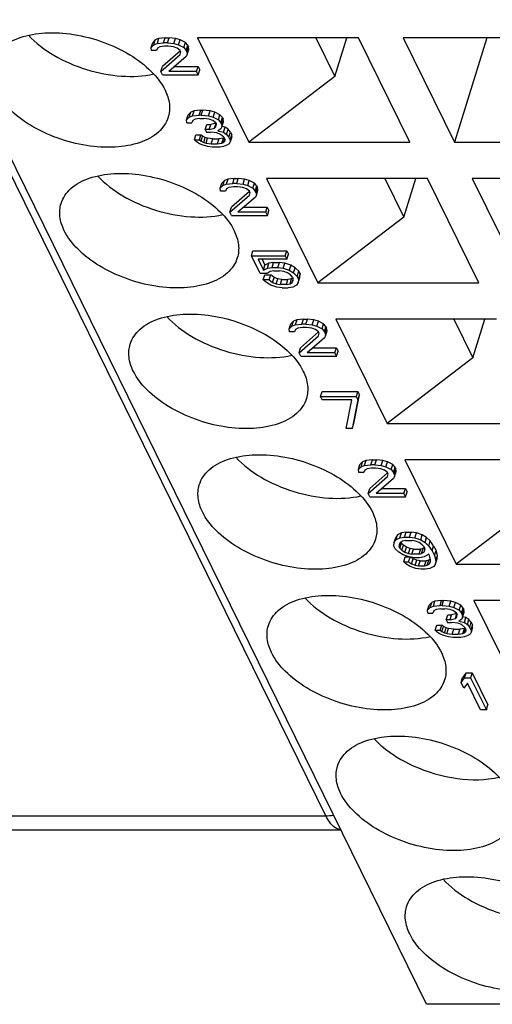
# Model space of a CAD drawing. Header units: millimetres. Extents: x 0 to 594, y 0 to 420.
# Tile 67 of 236: x 303 to 308, y 30 to 40. Entities that reach past the tile are written whole.
import ezdxf

# ---------------------------------------------------------------- set-up
doc = ezdxf.new("R2010")
doc.units = ezdxf.units.MM
doc.header["$LTSCALE"] = 32.67
doc.layers.get('0').update_dxf_attribs({"linetype": 'CONTINUOUS'})

msp = doc.modelspace()

# ---------------------------------------------------------------- linework, layer by layer
at = {"color": 9, "linetype": 'CONTINUOUS'}
for p, q in [((306.07922, 31.58985), (288.23136, 67.95995)), ((302.02073, 31.58985), (306.07922, 31.58985))]:
    msp.add_line(p, q, dxfattribs=at)
at = {"color": 7, "linetype": 'CONTINUOUS'}
for p, q in [((307.11674, 29.64504), (294.30498, 55.75266)), ((304.35804, 39.60446), (304.32402, 39.59036)), ((304.35804, 39.60446), (304.3419, 39.55224)), ((304.42621, 39.61152), (304.35804, 39.60446)), ((304.41007, 39.5593), (304.42621, 39.61152)), ((304.42621, 39.61152), (304.46715, 39.61152)), ((304.45101, 39.5593), (304.46715, 39.61152)), ((304.53201, 39.60446), (304.46715, 39.61152)), ((304.51588, 39.55224), (304.53201, 39.60446)), ((304.57987, 39.59036), (304.53201, 39.60446)), ((306.41673, 39.61152), (304.75883, 39.61152)), ((304.75883, 39.61152), (305.28757, 38.53406)), ((305.9772, 39.61152), (306.17279, 39.21294)), ((306.17279, 39.21294), (306.29596, 39.61152)), ((306.94547, 38.53406), (306.41673, 39.61152)), ((308.53516, 39.61152), (306.87726, 39.61152)), ((306.87726, 39.61152), (307.406, 38.53406)), ((307.73896, 39.61152), (307.406, 38.53406)), ((304.2808, 39.50992), (304.29693, 39.56214)), ((304.2808, 39.50992), (304.30789, 39.53813)), ((304.28441, 39.48171), (304.2808, 39.50992)), ((304.32402, 39.59036), (304.29693, 39.56214)), ((304.30789, 39.53813), (304.32402, 39.59036)), ((304.30789, 39.53813), (304.3419, 39.55224)), ((304.34566, 39.50287), (304.33558, 39.48171)), ((304.3419, 39.55224), (304.41007, 39.5593)), ((304.36944, 39.51697), (304.34566, 39.50287)), ((304.41715, 39.52403), (304.36944, 39.51697)), ((304.45101, 39.5593), (304.41007, 39.5593)), ((304.45808, 39.52403), (304.41715, 39.52403)), ((304.45101, 39.5593), (304.51588, 39.55224)), ((304.51272, 39.51697), (304.45808, 39.52403)), ((304.55034, 39.50287), (304.51272, 39.51697)), ((304.51588, 39.55224), (304.56374, 39.53813)), ((304.58119, 39.48171), (304.55034, 39.50287)), ((304.56374, 39.53813), (304.57987, 39.59036)), ((304.56374, 39.53813), (304.61852, 39.50992)), ((304.63466, 39.56214), (304.57987, 39.59036)), ((304.61852, 39.50992), (304.63466, 39.56214)), ((304.61852, 39.50992), (304.6426, 39.48171)), ((304.65874, 39.53393), (304.63466, 39.56214)), ((304.6426, 39.48171), (304.65874, 39.53393)), ((304.64952, 39.4676), (304.66566, 39.51982)), ((304.65874, 39.53393), (304.66566, 39.51982)), ((304.66927, 39.4916), (304.66566, 39.51982)), ((304.33558, 39.48171), (304.28441, 39.48171)), ((304.38148, 39.26304), (304.58149, 39.43938)), ((304.58277, 39.4785), (304.39762, 39.31526)), ((304.64305, 39.41822), (304.46335, 39.26304)), ((304.58812, 39.4676), (304.58119, 39.48171)), ((304.58149, 39.43938), (304.58812, 39.4676)), ((304.64952, 39.4676), (304.6426, 39.48171)), ((304.65313, 39.43938), (304.64305, 39.41822)), ((304.64952, 39.4676), (304.65313, 39.43938)), ((304.65313, 39.43938), (304.66927, 39.4916)), ((304.38148, 39.26304), (304.39762, 39.31526)), ((304.52382, 39.31526), (304.76604, 39.31526)), ((304.7499, 39.26304), (304.76604, 39.31526)), ((304.76604, 39.31526), (304.78335, 39.27999)), ((304.39879, 39.22777), (304.38148, 39.26304)), ((304.39879, 39.22777), (304.76721, 39.22777)), ((304.7499, 39.26304), (304.46335, 39.26304)), ((304.76721, 39.22777), (304.7499, 39.26304)), ((304.76721, 39.22777), (304.78335, 39.27999)), ((306.17279, 39.21294), (305.28757, 38.53406)), ((304.64685, 38.76399), (304.66298, 38.81621)), ((304.64685, 38.76399), (304.67394, 38.7922)), ((304.69007, 38.84442), (304.66298, 38.81621)), ((304.67394, 38.7922), (304.69007, 38.84442)), ((304.67394, 38.7922), (304.70795, 38.80631)), ((304.72409, 38.85853), (304.69007, 38.84442)), ((304.70795, 38.80631), (304.72409, 38.85853)), ((304.70795, 38.80631), (304.77613, 38.81336)), ((304.79226, 38.86559), (304.72409, 38.85853)), ((304.77613, 38.81336), (304.79226, 38.86559)), ((304.79659, 38.81336), (304.77613, 38.81336)), ((304.79226, 38.86559), (304.81273, 38.86559)), ((304.79659, 38.81336), (304.81273, 38.86559)), ((304.79659, 38.81336), (304.87169, 38.80631)), ((304.88783, 38.85853), (304.81273, 38.86559)), ((304.87169, 38.80631), (304.88783, 38.85853)), ((304.87169, 38.80631), (304.91955, 38.7922)), ((304.93569, 38.84442), (304.88783, 38.85853)), ((304.91955, 38.7922), (304.93569, 38.84442)), ((304.91955, 38.7922), (304.97433, 38.76399)), ((304.99047, 38.81621), (304.93569, 38.84442)), ((304.97433, 38.76399), (304.99047, 38.81621)), ((305.01455, 38.78799), (304.99047, 38.81621)), ((304.99841, 38.73577), (305.01455, 38.78799)), ((305.01455, 38.78799), (305.02147, 38.77389)), ((304.65046, 38.73577), (304.64685, 38.76399)), ((304.65046, 38.73577), (304.70163, 38.73577)), ((304.71171, 38.75693), (304.70163, 38.73577)), ((304.73549, 38.77104), (304.71171, 38.75693)), ((304.7832, 38.7781), (304.73549, 38.77104)), ((304.7832, 38.7781), (304.82413, 38.7781)), ((304.87877, 38.77104), (304.82413, 38.7781)), ((304.83858, 38.66524), (304.85472, 38.71746)), ((304.85472, 38.71746), (304.89566, 38.71746)), ((304.91639, 38.75693), (304.87877, 38.77104)), ((304.87952, 38.66524), (304.89566, 38.71746)), ((304.9494, 38.73137), (304.89566, 38.71746)), ((304.94724, 38.73577), (304.91639, 38.75693)), ((304.934, 38.67934), (304.94982, 38.73053)), ((304.934, 38.67934), (304.94754, 38.69345)), ((304.94724, 38.73577), (304.95417, 38.72167)), ((304.94754, 38.69345), (304.95417, 38.72167)), ((304.97433, 38.76399), (304.99841, 38.73577)), ((305.00534, 38.72167), (304.99841, 38.73577)), ((305.00895, 38.69345), (304.99886, 38.67229)), ((305.00534, 38.72167), (305.02147, 38.77389)), ((305.00534, 38.72167), (305.00895, 38.69345)), ((305.00895, 38.69345), (305.02509, 38.74567)), ((305.04254, 38.68924), (305.01008, 38.69713)), ((305.02509, 38.74567), (305.02147, 38.77389)), ((305.02641, 38.63702), (305.04254, 38.68924)), ((305.0734, 38.66808), (305.04254, 38.68924)), ((304.72676, 38.55943), (304.7429, 38.61165)), ((304.7429, 38.61165), (304.79407, 38.61165)), ((304.77793, 38.55943), (304.79407, 38.61165)), ((304.81122, 38.59754), (304.79407, 38.61165)), ((304.79509, 38.54532), (304.81122, 38.59754)), ((304.83862, 38.58344), (304.81122, 38.59754)), ((304.82248, 38.53121), (304.83862, 38.58344)), ((304.87952, 38.66524), (304.83858, 38.66524)), ((304.83858, 38.66524), (304.85243, 38.63702)), ((304.86255, 38.57638), (304.83862, 38.58344)), ((304.85243, 38.63702), (304.89336, 38.63702)), ((304.87952, 38.66524), (304.934, 38.67934)), ((304.95823, 38.62997), (304.89336, 38.63702)), ((304.99585, 38.61586), (304.95823, 38.62997)), ((304.99886, 38.67229), (304.96831, 38.65113)), ((304.96831, 38.65113), (305.02641, 38.63702)), ((305.03017, 38.58764), (304.99585, 38.61586)), ((305.02641, 38.63702), (305.05726, 38.61586)), ((305.03017, 38.58764), (305.04401, 38.55943)), ((305.05726, 38.61586), (305.0734, 38.66808)), ((305.05726, 38.61586), (305.08134, 38.58764)), ((305.09748, 38.63987), (305.0734, 38.66808)), ((305.08134, 38.58764), (305.09748, 38.63987)), ((305.09518, 38.55943), (305.08134, 38.58764)), ((305.09518, 38.55943), (305.11132, 38.61165)), ((305.11147, 38.59049), (305.09533, 38.53827)), ((305.09748, 38.63987), (305.11132, 38.61165)), ((305.11147, 38.59049), (305.11132, 38.61165)), ((304.72676, 38.55943), (304.77793, 38.55943)), ((304.74738, 38.53827), (304.72676, 38.55943)), ((304.77823, 38.51711), (304.74738, 38.53827)), ((304.77793, 38.55943), (304.79509, 38.54532)), ((304.81586, 38.503), (304.77823, 38.51711)), ((304.79509, 38.54532), (304.82248, 38.53121)), ((304.86371, 38.48889), (304.81586, 38.503)), ((304.82248, 38.53121), (304.84641, 38.52416)), ((304.84641, 38.52416), (304.86255, 38.57638)), ((304.84641, 38.52416), (304.90104, 38.51711)), ((304.91718, 38.56933), (304.86255, 38.57638)), ((304.90811, 38.48184), (304.86371, 38.48889)), ((304.90104, 38.51711), (304.91718, 38.56933)), ((304.90104, 38.51711), (304.96244, 38.51711)), ((304.98998, 38.48184), (304.90811, 38.48184)), ((304.91718, 38.56933), (304.97858, 38.56933)), ((304.97858, 38.56933), (304.96244, 38.51711)), ((304.96244, 38.51711), (305.01015, 38.52416)), ((305.02629, 38.57638), (304.97858, 38.56933)), ((305.02746, 38.48889), (304.98998, 38.48184)), ((305.01015, 38.52416), (305.02629, 38.57638)), ((305.01015, 38.52416), (305.02716, 38.53121)), ((305.0341, 38.57962), (305.02629, 38.57638)), ((305.02716, 38.53121), (305.03902, 38.5696)), ((305.02716, 38.53121), (305.0407, 38.54532)), ((305.06147, 38.503), (305.02746, 38.48889)), ((305.0407, 38.54532), (305.04401, 38.55943)), ((305.08525, 38.51711), (305.06147, 38.503)), ((305.09533, 38.53827), (305.08525, 38.51711)), ((305.09518, 38.55943), (305.09533, 38.53827)), ((305.28757, 38.53406), (306.94547, 38.53406)), ((307.406, 38.53406), (309.0639, 38.53406)), ((304.99256, 38.0595), (305.0087, 38.11172)), ((304.99256, 38.0595), (305.01965, 38.08771)), ((305.03579, 38.13993), (305.0087, 38.11172)), ((305.01965, 38.08771), (305.03579, 38.13993)), ((305.01965, 38.08771), (305.05366, 38.10182)), ((305.0698, 38.15404), (305.03579, 38.13993)), ((305.0698, 38.15404), (305.05366, 38.10182)), ((305.05366, 38.10182), (305.12184, 38.10887)), ((305.13798, 38.16109), (305.0698, 38.15404)), ((305.12184, 38.10887), (305.13798, 38.16109)), ((305.16278, 38.10887), (305.12184, 38.10887)), ((305.13798, 38.16109), (305.17891, 38.16109)), ((305.16278, 38.10887), (305.17891, 38.16109)), ((305.16278, 38.10887), (305.22764, 38.10182)), ((305.24378, 38.15404), (305.17891, 38.16109)), ((305.22764, 38.10182), (305.24378, 38.15404)), ((305.22764, 38.10182), (305.2755, 38.08771)), ((305.29164, 38.13993), (305.24378, 38.15404)), ((305.2755, 38.08771), (305.29164, 38.13993)), ((305.2755, 38.08771), (305.33028, 38.0595)), ((305.34642, 38.11172), (305.29164, 38.13993)), ((305.33028, 38.0595), (305.34642, 38.11172)), ((305.3705, 38.0835), (305.34642, 38.11172)), ((305.35436, 38.03128), (305.3705, 38.0835)), ((305.3705, 38.0835), (305.37742, 38.0694)), ((307.12849, 38.16109), (305.47059, 38.16109)), ((305.47059, 38.16109), (305.99933, 37.08364)), ((306.68897, 38.16109), (306.88456, 37.76252)), ((306.88456, 37.76252), (307.00773, 38.16109)), ((307.65723, 37.08364), (307.12849, 38.16109)), ((309.24692, 38.16109), (307.58902, 38.16109)), ((307.58902, 38.16109), (308.11776, 37.08364)), ((304.99617, 38.03128), (304.99256, 38.0595)), ((305.04734, 38.03128), (304.99617, 38.03128)), ((305.05742, 38.05244), (305.04734, 38.03128)), ((305.0812, 38.06655), (305.05742, 38.05244)), ((305.12891, 38.0736), (305.0812, 38.06655)), ((305.09324, 37.81262), (305.29326, 37.98896)), ((305.29453, 38.02808), (305.10938, 37.86484)), ((305.16985, 38.0736), (305.12891, 38.0736)), ((305.22448, 38.06655), (305.16985, 38.0736)), ((305.26211, 38.05244), (305.22448, 38.06655)), ((305.29296, 38.03128), (305.26211, 38.05244)), ((305.29988, 38.01717), (305.29296, 38.03128)), ((305.29326, 37.98896), (305.29988, 38.01717)), ((305.33028, 38.0595), (305.35436, 38.03128)), ((305.36128, 38.01717), (305.35436, 38.03128)), ((305.3649, 37.98896), (305.35481, 37.9678)), ((305.36128, 38.01717), (305.37742, 38.0694)), ((305.36128, 38.01717), (305.3649, 37.98896)), ((305.3649, 37.98896), (305.38103, 38.04118)), ((305.38103, 38.04118), (305.37742, 38.0694)), ((305.35481, 37.9678), (305.17511, 37.81262)), ((305.09324, 37.81262), (305.10938, 37.86484)), ((305.11055, 37.77735), (305.09324, 37.81262)), ((305.11055, 37.77735), (305.47897, 37.77735)), ((305.46167, 37.81262), (305.17511, 37.81262)), ((305.23559, 37.86484), (305.4778, 37.86484)), ((305.46167, 37.81262), (305.4778, 37.86484)), ((305.47897, 37.77735), (305.46167, 37.81262)), ((305.4778, 37.86484), (305.49511, 37.82957)), ((305.47897, 37.77735), (305.49511, 37.82957)), ((306.88456, 37.76252), (305.99933, 37.08364)), ((305.31391, 37.36294), (305.33005, 37.41516)), ((305.31391, 37.36294), (305.66187, 37.36294)), ((305.40391, 37.17954), (305.31391, 37.36294)), ((305.33005, 37.41516), (305.67801, 37.41516)), ((305.66187, 37.36294), (305.67801, 37.41516)), ((305.66187, 37.36294), (305.67918, 37.32767)), ((305.67801, 37.41516), (305.69531, 37.37989)), ((305.67918, 37.32767), (305.69531, 37.37989)), ((305.67918, 37.32767), (305.38239, 37.32767)), ((305.38239, 37.32767), (305.43777, 37.21481)), ((305.42415, 37.32767), (305.45391, 37.26703)), ((305.43777, 37.21481), (305.45391, 37.26703)), ((305.4947, 37.2882), (305.45391, 37.26703)), ((305.47856, 37.23597), (305.4947, 37.2882)), ((305.5424, 37.29525), (305.4947, 37.2882)), ((305.52627, 37.24303), (305.5424, 37.29525)), ((305.5424, 37.29525), (305.60381, 37.29525)), ((305.58767, 37.24303), (305.60381, 37.29525)), ((305.65844, 37.2882), (305.60381, 37.29525)), ((305.6423, 37.23597), (305.65844, 37.2882)), ((305.71999, 37.26703), (305.65844, 37.2882)), ((305.71999, 37.26703), (305.70386, 37.21481)), ((305.76454, 37.23882), (305.71999, 37.26703)), ((305.47555, 37.17954), (305.40391, 37.17954)), ((305.43506, 37.11606), (305.4512, 37.16828)), ((305.43777, 37.21481), (305.47856, 37.23597)), ((305.4512, 37.16828), (305.5126, 37.16828)), ((305.5061, 37.20071), (305.47555, 37.17954)), ((305.47856, 37.23597), (305.52627, 37.24303)), ((305.49647, 37.11606), (305.5126, 37.16828)), ((305.54357, 37.20776), (305.5061, 37.20071)), ((305.54692, 37.14007), (305.5126, 37.16828)), ((305.52627, 37.24303), (305.58767, 37.24303)), ((305.54357, 37.20776), (305.60498, 37.20776)), ((305.58767, 37.24303), (305.6423, 37.23597)), ((305.64938, 37.20071), (305.60498, 37.20776)), ((305.6423, 37.23597), (305.70386, 37.21481)), ((305.687, 37.1866), (305.64938, 37.20071)), ((305.71785, 37.16544), (305.687, 37.1866)), ((305.70386, 37.21481), (305.7484, 37.1866)), ((305.73847, 37.14428), (305.71785, 37.16544)), ((305.7484, 37.1866), (305.76454, 37.23882)), ((305.7484, 37.1866), (305.78618, 37.15133)), ((305.80232, 37.20355), (305.76454, 37.23882)), ((305.78618, 37.15133), (305.80232, 37.20355)), ((305.80003, 37.12311), (305.81616, 37.17534)), ((305.80232, 37.20355), (305.81616, 37.17534)), ((305.813, 37.14007), (305.81616, 37.17534)), ((305.49647, 37.11606), (305.43506, 37.11606)), ((305.46938, 37.08785), (305.43506, 37.11606)), ((305.51392, 37.05963), (305.46938, 37.08785)), ((305.49647, 37.11606), (305.53078, 37.08785)), ((305.57548, 37.03847), (305.51392, 37.05963)), ((305.53078, 37.08785), (305.54692, 37.14007)), ((305.53078, 37.08785), (305.56841, 37.07374)), ((305.58454, 37.12596), (305.54692, 37.14007)), ((305.56841, 37.07374), (305.58454, 37.12596)), ((305.56841, 37.07374), (305.6128, 37.06668)), ((305.62894, 37.11891), (305.58454, 37.12596)), ((305.6128, 37.06668), (305.62894, 37.11891)), ((305.67421, 37.06668), (305.6128, 37.06668)), ((305.62894, 37.11891), (305.69035, 37.11891)), ((305.67421, 37.06668), (305.69035, 37.11891)), ((305.67421, 37.06668), (305.71168, 37.07374)), ((305.72782, 37.12596), (305.69035, 37.11891)), ((305.71168, 37.07374), (305.72782, 37.12596)), ((305.71168, 37.07374), (305.73546, 37.08785)), ((305.74303, 37.13498), (305.72782, 37.12596)), ((305.73546, 37.08785), (305.74546, 37.12022)), ((305.73546, 37.08785), (305.74554, 37.10901)), ((305.73847, 37.14428), (305.74539, 37.13017)), ((305.78001, 37.05963), (305.73922, 37.03847)), ((305.74554, 37.10901), (305.74539, 37.13017)), ((305.79687, 37.08785), (305.78001, 37.05963)), ((305.80003, 37.12311), (305.78618, 37.15133)), ((305.79687, 37.08785), (305.813, 37.14007)), ((305.80003, 37.12311), (305.79687, 37.08785)), ((305.99933, 37.08364), (307.65723, 37.08364)), ((305.63011, 37.03142), (305.57548, 37.03847)), ((305.63011, 37.03142), (305.69151, 37.03142)), ((305.73922, 37.03847), (305.69151, 37.03142)), ((305.70432, 36.60907), (305.72046, 36.6613)), ((305.74755, 36.68951), (305.72046, 36.6613)), ((305.73141, 36.63729), (305.74755, 36.68951)), ((305.78156, 36.70362), (305.74755, 36.68951)), ((305.78156, 36.70362), (305.76543, 36.6514)), ((305.76543, 36.6514), (305.8336, 36.65845)), ((305.84974, 36.71067), (305.78156, 36.70362)), ((305.8336, 36.65845), (305.84974, 36.71067)), ((305.87454, 36.65845), (305.8336, 36.65845)), ((305.84974, 36.71067), (305.89068, 36.71067)), ((305.87454, 36.65845), (305.89068, 36.71067)), ((305.87454, 36.65845), (305.93941, 36.6514)), ((305.95554, 36.70362), (305.89068, 36.71067)), ((305.93941, 36.6514), (305.95554, 36.70362)), ((306.0034, 36.68951), (305.95554, 36.70362)), ((305.98726, 36.63729), (306.0034, 36.68951)), ((306.05818, 36.6613), (306.0034, 36.68951)), ((306.04205, 36.60907), (306.05818, 36.6613)), ((306.08226, 36.63308), (306.05818, 36.6613)), ((307.84026, 36.71067), (306.18236, 36.71067)), ((306.18236, 36.71067), (306.71109, 35.63321)), ((307.40073, 36.71067), (307.59632, 36.3121)), ((307.59632, 36.3121), (307.71949, 36.71067)), ((305.70432, 36.60907), (305.73141, 36.63729)), ((305.70794, 36.58086), (305.70432, 36.60907)), ((305.75911, 36.58086), (305.70794, 36.58086)), ((305.73141, 36.63729), (305.76543, 36.6514)), ((305.76919, 36.60202), (305.75911, 36.58086)), ((305.79297, 36.61613), (305.76919, 36.60202)), ((305.84068, 36.62318), (305.79297, 36.61613)), ((306.0063, 36.57765), (305.82114, 36.41441)), ((305.88161, 36.62318), (305.84068, 36.62318)), ((305.93624, 36.61613), (305.88161, 36.62318)), ((305.97387, 36.60202), (305.93624, 36.61613)), ((305.93941, 36.6514), (305.98726, 36.63729)), ((306.00472, 36.58086), (305.97387, 36.60202)), ((305.98726, 36.63729), (306.04205, 36.60907)), ((306.01164, 36.56675), (306.00472, 36.58086)), ((306.00502, 36.53854), (306.01164, 36.56675)), ((306.04205, 36.60907), (306.06613, 36.58086)), ((306.06613, 36.58086), (306.08226, 36.63308)), ((306.07305, 36.56675), (306.06613, 36.58086)), ((306.07305, 36.56675), (306.08919, 36.61897)), ((306.07305, 36.56675), (306.07666, 36.53854)), ((306.07666, 36.53854), (306.0928, 36.59076)), ((306.08226, 36.63308), (306.08919, 36.61897)), ((306.0928, 36.59076), (306.08919, 36.61897)), ((305.80501, 36.36219), (306.00502, 36.53854)), ((306.06658, 36.51737), (305.88688, 36.36219)), ((306.07666, 36.53854), (306.06658, 36.51737)), ((305.80501, 36.36219), (305.82114, 36.41441)), ((305.82231, 36.32692), (305.80501, 36.36219)), ((306.17343, 36.36219), (305.88688, 36.36219)), ((305.94735, 36.41441), (306.18957, 36.41441)), ((306.17343, 36.36219), (306.18957, 36.41441)), ((306.19074, 36.32692), (306.17343, 36.36219)), ((306.18957, 36.41441), (306.20688, 36.37915)), ((306.19074, 36.32692), (306.20688, 36.37915)), ((305.82231, 36.32692), (306.19074, 36.32692)), ((307.59632, 36.3121), (306.71109, 35.63321)), ((306.02568, 35.91252), (306.04181, 35.96474)), ((306.04181, 35.96474), (306.41024, 35.96474)), ((306.41024, 35.96474), (306.3941, 35.91252)), ((306.41024, 35.96474), (306.42755, 35.92947)), ((306.02568, 35.91252), (306.3941, 35.91252)), ((306.04298, 35.87725), (306.02568, 35.91252)), ((306.35, 35.87725), (306.04298, 35.87725)), ((306.2907, 35.58099), (306.35, 35.87725)), ((306.41141, 35.87725), (306.35211, 35.58099)), ((306.36825, 35.63321), (306.42755, 35.92947)), ((306.3941, 35.91252), (306.41141, 35.87725)), ((306.41141, 35.87725), (306.42755, 35.92947)), ((306.35211, 35.58099), (306.2907, 35.58099)), ((306.35211, 35.58099), (306.36825, 35.63321)), ((306.71109, 35.63321), (308.369, 35.63321)), ((306.45932, 35.23909), (306.43223, 35.21087)), ((306.44318, 35.18687), (306.45932, 35.23909)), ((306.49333, 35.25319), (306.45932, 35.23909)), ((306.49333, 35.25319), (306.47719, 35.20097)), ((306.56151, 35.26025), (306.49333, 35.25319)), ((306.54537, 35.20803), (306.56151, 35.26025)), ((306.56151, 35.26025), (306.60244, 35.26025)), ((306.5863, 35.20803), (306.60244, 35.26025)), ((306.66731, 35.25319), (306.60244, 35.26025)), ((306.65117, 35.20097), (306.66731, 35.25319)), ((306.71517, 35.23909), (306.66731, 35.25319)), ((306.69903, 35.18687), (306.71517, 35.23909)), ((306.76995, 35.21087), (306.71517, 35.23909)), ((308.55202, 35.26025), (306.89412, 35.26025)), ((306.89412, 35.26025), (307.42286, 34.18279)), ((306.41609, 35.15865), (306.43223, 35.21087)), ((306.41609, 35.15865), (306.44318, 35.18687)), ((306.4197, 35.13044), (306.41609, 35.15865)), ((306.47087, 35.13044), (306.4197, 35.13044)), ((306.44318, 35.18687), (306.47719, 35.20097)), ((306.48095, 35.1516), (306.47087, 35.13044)), ((306.47719, 35.20097), (306.54537, 35.20803)), ((306.50473, 35.1657), (306.48095, 35.1516)), ((306.55244, 35.17276), (306.50473, 35.1657)), ((306.5863, 35.20803), (306.54537, 35.20803)), ((306.59338, 35.17276), (306.55244, 35.17276)), ((306.5863, 35.20803), (306.65117, 35.20097)), ((306.64801, 35.1657), (306.59338, 35.17276)), ((306.68563, 35.1516), (306.64801, 35.1657)), ((306.65117, 35.20097), (306.69903, 35.18687)), ((306.71649, 35.13044), (306.68563, 35.1516)), ((306.69903, 35.18687), (306.75381, 35.15865)), ((306.72341, 35.11633), (306.71649, 35.13044)), ((306.75381, 35.15865), (306.76995, 35.21087)), ((306.75381, 35.15865), (306.77789, 35.13044)), ((306.79403, 35.18266), (306.76995, 35.21087)), ((306.77789, 35.13044), (306.79403, 35.18266)), ((306.78481, 35.11633), (306.77789, 35.13044)), ((306.78481, 35.11633), (306.80095, 35.16855)), ((306.78843, 35.08811), (306.80456, 35.14033)), ((306.79403, 35.18266), (306.80095, 35.16855)), ((306.80456, 35.14033), (306.80095, 35.16855)), ((306.51677, 34.91177), (306.71679, 35.08811)), ((306.71806, 35.12723), (306.53291, 34.96399)), ((306.77834, 35.06695), (306.59864, 34.91177)), ((306.71679, 35.08811), (306.72341, 35.11633)), ((306.78843, 35.08811), (306.77834, 35.06695)), ((306.78481, 35.11633), (306.78843, 35.08811)), ((306.51677, 34.91177), (306.53291, 34.96399)), ((306.65912, 34.96399), (306.90133, 34.96399)), ((306.8852, 34.91177), (306.90133, 34.96399)), ((306.90133, 34.96399), (306.91864, 34.92872)), ((306.9025, 34.8765), (306.91864, 34.92872)), ((306.53408, 34.8765), (306.51677, 34.91177)), ((306.53408, 34.8765), (306.9025, 34.8765)), ((306.8852, 34.91177), (306.59864, 34.91177)), ((306.9025, 34.8765), (306.8852, 34.91177)), ((308.30809, 34.86167), (307.42286, 34.18279)), ((306.7856, 34.40566), (306.80174, 34.45789)), ((306.7856, 34.40566), (306.80246, 34.43388)), ((306.81859, 34.4861), (306.80174, 34.45789)), ((306.80246, 34.43388), (306.81859, 34.4861)), ((306.80246, 34.43388), (306.84324, 34.45504)), ((306.85938, 34.50726), (306.81859, 34.4861)), ((306.84324, 34.45504), (306.85938, 34.50726)), ((306.84324, 34.45504), (306.89095, 34.46209)), ((306.87078, 34.41977), (306.847, 34.40566)), ((306.90709, 34.51432), (306.85938, 34.50726)), ((306.89802, 34.42683), (306.87078, 34.41977)), ((306.89095, 34.46209), (306.90709, 34.51432)), ((306.89095, 34.46209), (306.94212, 34.46209)), ((306.89802, 34.42683), (306.96966, 34.42683)), ((306.90709, 34.51432), (306.95826, 34.51432)), ((306.94212, 34.46209), (306.95826, 34.51432)), ((306.94212, 34.46209), (306.99675, 34.45504)), ((307.01289, 34.50726), (306.95826, 34.51432)), ((307.00383, 34.41977), (306.96966, 34.42683)), ((306.99675, 34.45504), (307.01289, 34.50726)), ((306.99675, 34.45504), (307.05831, 34.43388)), ((307.04145, 34.40566), (307.00383, 34.41977)), ((307.07444, 34.4861), (307.01289, 34.50726)), ((307.05831, 34.43388), (307.07444, 34.4861)), ((307.05831, 34.43388), (307.10285, 34.40566)), ((307.11899, 34.45789), (307.07444, 34.4861)), ((307.10285, 34.40566), (307.11899, 34.45789)), ((307.15677, 34.42262), (307.11899, 34.45789)), ((307.14063, 34.3704), (307.15677, 34.42262)), ((307.19123, 34.37324), (307.15677, 34.42262)), ((306.78244, 34.3704), (306.7856, 34.40566)), ((306.79629, 34.34218), (306.78244, 34.3704)), ((306.83406, 34.30691), (306.79629, 34.34218)), ((306.847, 34.40566), (306.83692, 34.3845)), ((306.83692, 34.3845), (306.83707, 34.36334)), ((306.83707, 34.36334), (306.85086, 34.40795)), ((306.84399, 34.34923), (306.83707, 34.36334)), ((306.84399, 34.34923), (306.86013, 34.40146)), ((306.84399, 34.34923), (306.86461, 34.32807)), ((306.85557, 34.41075), (306.86013, 34.40146)), ((306.88075, 34.3803), (306.86013, 34.40146)), ((306.86461, 34.32807), (306.88075, 34.3803)), ((306.86461, 34.32807), (306.89546, 34.30691)), ((306.9116, 34.35913), (306.88075, 34.3803)), ((306.89546, 34.30691), (306.9116, 34.35913)), ((306.94923, 34.34503), (306.9116, 34.35913)), ((306.93309, 34.2928), (306.94923, 34.34503)), ((306.98339, 34.33797), (306.94923, 34.34503)), ((306.96725, 34.28575), (306.98339, 34.33797)), ((306.98339, 34.33797), (307.05503, 34.33797)), ((307.05503, 34.33797), (307.03889, 34.28575)), ((307.0723, 34.3845), (307.04145, 34.40566)), ((307.08227, 34.34503), (307.05503, 34.33797)), ((307.06613, 34.2928), (307.08227, 34.34503)), ((307.09292, 34.36334), (307.0723, 34.3845)), ((307.09748, 34.35405), (307.08227, 34.34503)), ((307.09991, 34.33928), (307.08991, 34.30691)), ((307.08991, 34.30691), (307.09999, 34.32807)), ((307.09292, 34.36334), (307.09984, 34.34923)), ((307.09999, 34.32807), (307.09984, 34.34923)), ((307.10285, 34.40566), (307.14063, 34.3704)), ((307.14063, 34.3704), (307.17509, 34.32102)), ((307.17509, 34.32102), (307.19123, 34.37324)), ((307.17509, 34.32102), (307.19932, 34.27164)), ((307.19123, 34.37324), (307.21546, 34.32387)), ((307.19932, 34.27164), (307.21546, 34.32387)), ((307.22946, 34.27449), (307.21546, 34.32387)), ((306.87861, 34.2787), (306.83406, 34.30691)), ((306.94016, 34.25754), (306.87861, 34.2787)), ((306.88252, 34.20816), (306.89866, 34.26038)), ((306.89546, 34.30691), (306.93309, 34.2928)), ((306.89866, 34.26038), (306.93189, 34.26038)), ((306.93309, 34.2928), (306.96725, 34.28575)), ((306.93369, 34.20816), (306.94861, 34.25645)), ((306.99479, 34.25048), (306.94016, 34.25754)), ((306.98068, 34.23922), (306.95718, 34.25534)), ((306.96454, 34.187), (306.98068, 34.23922)), ((307.03889, 34.28575), (306.96725, 34.28575)), ((307.01831, 34.22511), (306.98068, 34.23922)), ((307.04596, 34.25048), (306.99479, 34.25048)), ((307.00217, 34.17289), (307.01831, 34.22511)), ((307.05247, 34.21806), (307.01831, 34.22511)), ((307.03633, 34.16584), (307.05247, 34.21806)), ((307.03889, 34.28575), (307.06613, 34.2928)), ((307.09367, 34.25754), (307.04596, 34.25048)), ((307.05247, 34.21806), (307.11387, 34.21806)), ((307.06613, 34.2928), (307.08991, 34.30691)), ((307.14123, 34.28575), (307.09367, 34.25754)), ((307.09774, 34.16584), (307.11387, 34.21806)), ((307.14111, 34.22511), (307.11387, 34.21806)), ((307.12498, 34.17289), (307.14111, 34.22511)), ((307.15734, 34.23474), (307.14111, 34.22511)), ((307.14815, 34.27164), (307.14123, 34.28575)), ((307.15869, 34.22932), (307.14815, 34.27164)), ((307.14876, 34.187), (307.15876, 34.21937)), ((307.15884, 34.20816), (307.15869, 34.22932)), ((307.19932, 34.27164), (307.21332, 34.22227)), ((307.21016, 34.187), (307.2263, 34.23922)), ((307.21332, 34.22227), (307.21016, 34.187)), ((307.21332, 34.22227), (307.22946, 34.27449)), ((307.2263, 34.23922), (307.22946, 34.27449)), ((306.88252, 34.20816), (306.93369, 34.20816)), ((306.90314, 34.187), (306.88252, 34.20816)), ((306.94769, 34.15878), (306.90314, 34.187)), ((306.93369, 34.20816), (306.96454, 34.187)), ((307.00924, 34.13762), (306.94769, 34.15878)), ((306.96454, 34.187), (307.00217, 34.17289)), ((307.00217, 34.17289), (307.03633, 34.16584)), ((307.06387, 34.13057), (307.00924, 34.13762)), ((307.03633, 34.16584), (307.09774, 34.16584)), ((307.10481, 34.13057), (307.06387, 34.13057)), ((307.09774, 34.16584), (307.12498, 34.17289)), ((307.15252, 34.13762), (307.10481, 34.13057)), ((307.12498, 34.17289), (307.14876, 34.187)), ((307.14876, 34.187), (307.15884, 34.20816)), ((307.1933, 34.15878), (307.15252, 34.13762)), ((307.21016, 34.187), (307.1933, 34.15878)), ((307.42286, 34.18279), (309.08076, 34.18279)), ((307.27327, 33.80982), (307.20509, 33.80277)), ((307.25713, 33.7576), (307.27327, 33.80982)), ((307.27327, 33.80982), (307.29374, 33.80982)), ((307.2776, 33.7576), (307.29374, 33.80982)), ((307.36884, 33.80277), (307.29374, 33.80982)), ((309.26379, 33.80982), (307.60588, 33.80982)), ((307.60588, 33.80982), (308.13462, 32.73237)), ((307.12785, 33.70823), (307.14399, 33.76045)), ((307.12785, 33.70823), (307.15494, 33.73644)), ((307.13146, 33.68001), (307.12785, 33.70823)), ((307.17108, 33.78866), (307.14399, 33.76045)), ((307.15494, 33.73644), (307.17108, 33.78866)), ((307.15494, 33.73644), (307.18896, 33.75055)), ((307.20509, 33.80277), (307.17108, 33.78866)), ((307.18896, 33.75055), (307.20509, 33.80277)), ((307.18896, 33.75055), (307.25713, 33.7576)), ((307.2165, 33.71528), (307.19272, 33.70117)), ((307.26421, 33.72233), (307.2165, 33.71528)), ((307.2776, 33.7576), (307.25713, 33.7576)), ((307.26421, 33.72233), (307.30514, 33.72233)), ((307.2776, 33.7576), (307.3527, 33.75055)), ((307.35977, 33.71528), (307.30514, 33.72233)), ((307.3527, 33.75055), (307.36884, 33.80277)), ((307.3527, 33.75055), (307.40056, 33.73644)), ((307.3974, 33.70117), (307.35977, 33.71528)), ((307.4167, 33.78866), (307.36884, 33.80277)), ((307.40056, 33.73644), (307.4167, 33.78866)), ((307.40056, 33.73644), (307.45534, 33.70823)), ((307.47148, 33.76045), (307.4167, 33.78866)), ((307.45534, 33.70823), (307.47148, 33.76045)), ((307.45534, 33.70823), (307.47942, 33.68001)), ((307.49556, 33.73223), (307.47148, 33.76045)), ((307.47942, 33.68001), (307.49556, 33.73223)), ((307.48634, 33.6659), (307.50248, 33.71813)), ((307.49556, 33.73223), (307.50248, 33.71813)), ((307.50609, 33.68991), (307.50248, 33.71813)), ((307.13146, 33.68001), (307.18263, 33.68001)), ((307.19272, 33.70117), (307.18263, 33.68001)), ((307.31959, 33.60947), (307.33573, 33.6617)), ((307.36053, 33.60947), (307.31959, 33.60947)), ((307.31959, 33.60947), (307.33344, 33.58126)), ((307.33573, 33.6617), (307.37666, 33.6617)), ((307.36053, 33.60947), (307.37666, 33.6617)), ((307.36053, 33.60947), (307.41501, 33.62358)), ((307.43041, 33.67561), (307.37666, 33.6617)), ((307.42825, 33.68001), (307.3974, 33.70117)), ((307.41501, 33.62358), (307.43082, 33.67477)), ((307.41501, 33.62358), (307.42855, 33.63769)), ((307.42825, 33.68001), (307.43517, 33.6659)), ((307.42855, 33.63769), (307.43517, 33.6659)), ((307.47987, 33.61653), (307.44932, 33.59537)), ((307.48634, 33.6659), (307.47942, 33.68001)), ((307.48996, 33.63769), (307.47987, 33.61653)), ((307.48634, 33.6659), (307.48996, 33.63769)), ((307.48996, 33.63769), (307.50609, 33.68991)), ((307.52355, 33.63348), (307.49109, 33.64136)), ((307.50741, 33.58126), (307.52355, 33.63348)), ((307.5544, 33.61232), (307.52355, 33.63348)), ((307.53827, 33.5601), (307.5544, 33.61232)), ((307.57848, 33.58411), (307.5544, 33.61232)), ((307.20777, 33.50367), (307.2239, 33.55589)), ((307.2239, 33.55589), (307.27507, 33.55589)), ((307.25894, 33.50367), (307.27507, 33.55589)), ((307.29223, 33.54178), (307.27507, 33.55589)), ((307.27609, 33.48956), (307.29223, 33.54178)), ((307.31962, 33.52768), (307.29223, 33.54178)), ((307.30349, 33.47545), (307.31962, 33.52768)), ((307.34355, 33.52062), (307.31962, 33.52768)), ((307.32741, 33.4684), (307.34355, 33.52062)), ((307.33344, 33.58126), (307.37437, 33.58126)), ((307.39818, 33.51357), (307.34355, 33.52062)), ((307.43924, 33.57421), (307.37437, 33.58126)), ((307.38205, 33.46135), (307.39818, 33.51357)), ((307.39818, 33.51357), (307.45959, 33.51357)), ((307.47686, 33.5601), (307.43924, 33.57421)), ((307.45959, 33.51357), (307.44345, 33.46135)), ((307.44932, 33.59537), (307.50741, 33.58126)), ((307.5073, 33.52062), (307.45959, 33.51357)), ((307.51118, 33.53188), (307.47686, 33.5601)), ((307.49116, 33.4684), (307.5073, 33.52062)), ((307.51511, 33.52386), (307.5073, 33.52062)), ((307.50741, 33.58126), (307.53827, 33.5601)), ((307.50817, 33.47545), (307.52003, 33.51384)), ((307.51118, 33.53188), (307.52502, 33.50367)), ((307.53827, 33.5601), (307.56235, 33.53188)), ((307.56235, 33.53188), (307.57848, 33.58411)), ((307.57619, 33.50367), (307.56235, 33.53188)), ((307.57619, 33.50367), (307.59233, 33.55589)), ((307.59248, 33.53473), (307.57634, 33.48251)), ((307.57848, 33.58411), (307.59233, 33.55589)), ((307.59248, 33.53473), (307.59233, 33.55589)), ((307.20777, 33.50367), (307.25894, 33.50367)), ((307.22839, 33.48251), (307.20777, 33.50367)), ((307.25924, 33.46135), (307.22839, 33.48251)), ((307.25894, 33.50367), (307.27609, 33.48956)), ((307.29686, 33.44724), (307.25924, 33.46135)), ((307.27609, 33.48956), (307.30349, 33.47545)), ((307.34472, 33.43313), (307.29686, 33.44724)), ((307.30349, 33.47545), (307.32741, 33.4684)), ((307.32741, 33.4684), (307.38205, 33.46135)), ((307.38912, 33.42608), (307.34472, 33.43313)), ((307.38205, 33.46135), (307.44345, 33.46135)), ((307.47099, 33.42608), (307.38912, 33.42608)), ((307.44345, 33.46135), (307.49116, 33.4684)), ((307.50847, 33.43313), (307.47099, 33.42608)), ((307.49116, 33.4684), (307.50817, 33.47545)), ((307.50817, 33.47545), (307.52171, 33.48956)), ((307.54248, 33.44724), (307.50847, 33.43313)), ((307.52171, 33.48956), (307.52502, 33.50367)), ((307.56626, 33.46135), (307.54248, 33.44724)), ((307.57634, 33.48251), (307.56626, 33.46135)), ((307.57619, 33.50367), (307.57634, 33.48251)), ((307.47343, 32.96229), (307.48957, 33.01452)), ((307.47343, 32.96229), (307.51061, 33.01167)), ((307.52675, 33.06389), (307.48957, 33.01452)), ((307.51061, 33.01167), (307.52675, 33.06389)), ((307.51061, 33.01167), (307.57201, 33.01167)), ((307.52675, 33.06389), (307.58815, 33.06389)), ((307.58815, 33.06389), (307.57201, 33.01167)), ((307.57201, 33.01167), (307.7347, 32.68015)), ((307.58815, 33.06389), (307.75084, 32.73237)), ((307.50113, 32.90587), (307.47343, 32.96229)), ((307.5383, 32.95524), (307.50113, 32.90587)), ((307.6733, 32.68015), (307.5383, 32.95524)), ((307.7347, 32.68015), (307.75084, 32.73237)), ((307.7347, 32.68015), (307.6733, 32.68015)), ((301.9761, 31.4454), (306.23325, 31.4454)), ((316.02033, 29.64504), (307.11674, 29.64504))]:
    msp.add_line(p, q, dxfattribs=at)
at = {"color": 9, "linetype": 'CONTINUOUS'}
msp.add_arc((306.07844, 32.34744), 0.75759, 270.059021, 276.173012, dxfattribs=at)
at = {"color": 7, "linetype": 'CONTINUOUS'}
for points, knots in [([(302.64184, 39.35327), (302.65995, 39.41188), (302.7413, 39.52765), (302.9425, 39.62988), (303.19917, 39.67253), (303.48995, 39.654), (303.78647, 39.57698), (304.05919, 39.44885), (304.28071, 39.28299), (304.38948, 39.14414), (304.4245, 39.07279)], [0, 0, 0, 0, 0.08791909, 0.19149303, 0.31582548, 0.45697836, 0.60611347, 0.75251705, 0.88607424, 1, 1, 1, 1]), ([(303.01802, 39.63696), (303.09314, 39.55592), (303.28239, 39.4133), (303.61145, 39.27136), (303.96323, 39.20313), (304.19985, 39.21438), (304.30752, 39.23898)], [0, 0, 0, 0, 0.23700782, 0.50008351, 0.76310939, 1, 1, 1, 1]), ([(304.45714, 38.7923), (304.43903, 38.7337), (304.35768, 38.61793), (304.15648, 38.51569), (303.89981, 38.47305), (303.60903, 38.49157), (303.31251, 38.5686), (303.03979, 38.69673), (302.81827, 38.86258), (302.7095, 39.00143), (302.67448, 39.07279)], [0, 0, 0, 0, 0.08791909, 0.19149303, 0.31582548, 0.45697836, 0.60611347, 0.75251705, 0.88607424, 1, 1, 1, 1]), ([(304.4245, 39.07279), (304.44671, 39.02753), (304.4778, 38.93465), (304.47056, 38.83573), (304.45714, 38.7923)], [0, 0, 0, 0, 0.52588452, 1, 1, 1, 1]), ([(303.35361, 37.90285), (303.37171, 37.96146), (303.45306, 38.07723), (303.65427, 38.17946), (303.91094, 38.22211), (304.20171, 38.20358), (304.49823, 38.12656), (304.77096, 37.99842), (304.99247, 37.83257), (305.10125, 37.69372), (305.13626, 37.62237)], [0, 0, 0, 0, 0.08791909, 0.19149303, 0.31582548, 0.45697836, 0.60611347, 0.75251705, 0.88607424, 1, 1, 1, 1]), ([(303.72979, 38.18653), (303.80491, 38.1055), (303.99416, 37.96288), (304.32322, 37.82094), (304.67499, 37.7527), (304.91162, 37.76396), (305.01928, 37.78856)], [0, 0, 0, 0, 0.23700782, 0.50008351, 0.76310939, 1, 1, 1, 1]), ([(303.38625, 37.62237), (303.36404, 37.66763), (303.33294, 37.76051), (303.34019, 37.85942), (303.35361, 37.90285)], [0, 0, 0, 0, 0.52588452, 1, 1, 1, 1]), ([(305.1689, 37.34188), (305.1508, 37.28328), (305.06945, 37.1675), (304.86824, 37.06527), (304.61157, 37.02263), (304.3208, 37.04115), (304.02427, 37.11818), (303.75155, 37.24631), (303.53004, 37.41216), (303.42126, 37.55101), (303.38625, 37.62237)], [0, 0, 0, 0, 0.08791909, 0.19149303, 0.31582548, 0.45697836, 0.60611347, 0.75251705, 0.88607424, 1, 1, 1, 1]), ([(305.13626, 37.62237), (305.15847, 37.5771), (305.18957, 37.48422), (305.18232, 37.38531), (305.1689, 37.34188)], [0, 0, 0, 0, 0.52588452, 1, 1, 1, 1]), ([(304.06537, 36.45243), (304.08348, 36.51103), (304.16483, 36.62681), (304.36603, 36.72904), (304.6227, 36.77168), (304.91348, 36.75316), (305.21, 36.67613), (305.48272, 36.548), (305.70423, 36.38215), (305.81301, 36.2433), (305.84803, 36.17194)], [0, 0, 0, 0, 0.08791909, 0.19149303, 0.31582548, 0.45697836, 0.60611347, 0.75251705, 0.88607424, 1, 1, 1, 1]), ([(304.44155, 36.73611), (304.51667, 36.65508), (304.70592, 36.51246), (305.03498, 36.37052), (305.38675, 36.30228), (305.62338, 36.31353), (305.73105, 36.33814)], [0, 0, 0, 0, 0.23700782, 0.50008351, 0.76310939, 1, 1, 1, 1]), ([(304.09801, 36.17194), (304.0758, 36.2172), (304.04471, 36.31009), (304.05195, 36.409), (304.06537, 36.45243)], [0, 0, 0, 0, 0.52588452, 1, 1, 1, 1]), ([(305.88067, 35.89146), (305.86256, 35.83285), (305.78121, 35.71708), (305.58001, 35.61485), (305.32334, 35.5722), (305.03256, 35.59073), (304.73604, 35.66775), (304.46332, 35.79589), (304.2418, 35.96174), (304.13303, 36.10059), (304.09801, 36.17194)], [0, 0, 0, 0, 0.08791909, 0.19149303, 0.31582548, 0.45697836, 0.60611347, 0.75251705, 0.88607424, 1, 1, 1, 1]), ([(305.84803, 36.17194), (305.87024, 36.12668), (305.90133, 36.0338), (305.89408, 35.93489), (305.88067, 35.89146)], [0, 0, 0, 0, 0.52588452, 1, 1, 1, 1]), ([(304.77714, 35.002), (304.79524, 35.06061), (304.87659, 35.17638), (305.07779, 35.27861), (305.33446, 35.32126), (305.62524, 35.30273), (305.92176, 35.22571), (306.19449, 35.09758), (306.416, 34.93172), (306.52478, 34.79287), (306.55979, 34.72152)], [0, 0, 0, 0, 0.08791909, 0.19149303, 0.31582548, 0.45697836, 0.60611347, 0.75251705, 0.88607424, 1, 1, 1, 1]), ([(305.15332, 35.28569), (305.22843, 35.20465), (305.41769, 35.06203), (305.74675, 34.92009), (306.09852, 34.85186), (306.33515, 34.86311), (306.44281, 34.88772)], [0, 0, 0, 0, 0.23700782, 0.50008351, 0.76310939, 1, 1, 1, 1]), ([(304.80978, 34.72152), (304.78756, 34.76678), (304.75647, 34.85966), (304.76372, 34.95857), (304.77714, 35.002)], [0, 0, 0, 0, 0.52588452, 1, 1, 1, 1]), ([(306.59243, 34.44103), (306.57432, 34.38243), (306.49297, 34.26666), (306.29177, 34.16442), (306.0351, 34.12178), (305.74433, 34.1403), (305.4478, 34.21733), (305.17508, 34.34546), (304.95357, 34.51132), (304.84479, 34.65016), (304.80978, 34.72152)], [0, 0, 0, 0, 0.08791909, 0.19149303, 0.31582548, 0.45697836, 0.60611347, 0.75251705, 0.88607424, 1, 1, 1, 1]), ([(306.55979, 34.72152), (306.582, 34.67626), (306.61309, 34.58338), (306.60585, 34.48446), (306.59243, 34.44103)], [0, 0, 0, 0, 0.52588452, 1, 1, 1, 1]), ([(305.4889, 33.55158), (305.50701, 33.61019), (305.58836, 33.72596), (305.78956, 33.82819), (306.04623, 33.87084), (306.337, 33.85231), (306.63353, 33.77529), (306.90625, 33.64715), (307.12776, 33.4813), (307.23654, 33.34245), (307.27156, 33.2711)], [0, 0, 0, 0, 0.08791909, 0.19149303, 0.31582548, 0.45697836, 0.60611347, 0.75251705, 0.88607424, 1, 1, 1, 1]), ([(305.86508, 33.83526), (305.9402, 33.75423), (306.12945, 33.61161), (306.45851, 33.46967), (306.81028, 33.40143), (307.04691, 33.41269), (307.15458, 33.43729)], [0, 0, 0, 0, 0.23700782, 0.50008351, 0.76310939, 1, 1, 1, 1]), ([(305.52154, 33.2711), (305.49933, 33.31636), (305.46824, 33.40924), (305.47548, 33.50815), (305.4889, 33.55158)], [0, 0, 0, 0, 0.52588452, 1, 1, 1, 1]), ([(307.3042, 32.99061), (307.28609, 32.93201), (307.20474, 32.81623), (307.00354, 32.714), (306.74687, 32.67136), (306.45609, 32.68988), (306.15957, 32.76691), (305.88685, 32.89504), (305.66533, 33.06089), (305.55656, 33.19974), (305.52154, 33.2711)], [0, 0, 0, 0, 0.08791909, 0.19149303, 0.31582548, 0.45697836, 0.60611347, 0.75251705, 0.88607424, 1, 1, 1, 1]), ([(307.27156, 33.2711), (307.29377, 33.22583), (307.32486, 33.13295), (307.31761, 33.03404), (307.3042, 32.99061)], [0, 0, 0, 0, 0.52588452, 1, 1, 1, 1]), ([(306.20066, 32.10116), (306.21877, 32.15976), (306.30012, 32.27554), (306.50132, 32.37777), (306.75799, 32.42041), (307.04877, 32.40189), (307.34529, 32.32486), (307.61801, 32.19673), (307.83953, 32.03088), (307.9483, 31.89203), (307.98332, 31.82067)], [0, 0, 0, 0, 0.08791909, 0.19149303, 0.31582548, 0.45697836, 0.60611347, 0.75251705, 0.88607424, 1, 1, 1, 1]), ([(306.57684, 32.38484), (306.60267, 32.35698), (306.722, 32.24377), (306.86536, 32.15769), (306.98024, 32.10549)], [0, 0, 0, 0, 0.23139848, 1, 1, 1, 1]), ([(306.2333, 31.82067), (306.21109, 31.86594), (306.18, 31.95882), (306.18725, 32.05773), (306.20066, 32.10116)], [0, 0, 0, 0, 0.52588452, 1, 1, 1, 1]), ([(306.98024, 32.10549), (307.12418, 32.04008), (307.41753, 31.95479), (307.72643, 31.9549), (307.86634, 31.98687)], [0, 0, 0, 0, 0.52417763, 1, 1, 1, 1]), ([(308.01596, 31.54019), (307.99785, 31.48158), (307.9165, 31.36581), (307.7153, 31.26358), (307.45863, 31.22093), (307.16786, 31.23946), (306.87133, 31.31648), (306.59861, 31.44462), (306.3771, 31.61047), (306.26832, 31.74932), (306.2333, 31.82067)], [0, 0, 0, 0, 0.08791909, 0.19149303, 0.31582548, 0.45697836, 0.60611347, 0.75251705, 0.88607424, 1, 1, 1, 1]), ([(306.91243, 30.65073), (306.93053, 30.70934), (307.01189, 30.82511), (307.21309, 30.92734), (307.46976, 30.96999), (307.76053, 30.95146), (308.05706, 30.87444), (308.32978, 30.74631), (308.55129, 30.58045), (308.66007, 30.4416), (308.69508, 30.37025)], [0, 0, 0, 0, 0.08791909, 0.19149303, 0.31582548, 0.45697836, 0.60611347, 0.75251705, 0.88607424, 1, 1, 1, 1]), ([(307.28861, 30.93442), (307.36373, 30.85338), (307.55298, 30.71076), (307.88204, 30.56882), (308.23381, 30.50059), (308.47044, 30.51184), (308.5781, 30.53645)], [0, 0, 0, 0, 0.23700782, 0.50008351, 0.76310939, 1, 1, 1, 1]), ([(306.94507, 30.37025), (306.92286, 30.41551), (306.89177, 30.50839), (306.89901, 30.6073), (306.91243, 30.65073)], [0, 0, 0, 0, 0.52588452, 1, 1, 1, 1]), ([(308.72772, 30.08977), (308.70962, 30.03116), (308.62827, 29.91539), (308.42707, 29.81315), (308.1704, 29.77051), (307.87962, 29.78903), (307.5831, 29.86606), (307.31037, 29.99419), (307.08886, 30.16005), (306.98008, 30.29889), (306.94507, 30.37025)], [0, 0, 0, 0, 0.08791909, 0.19149303, 0.31582548, 0.45697836, 0.60611347, 0.75251705, 0.88607424, 1, 1, 1, 1])]:
    msp.add_open_spline(points, degree=3, knots=knots, dxfattribs=at)
at = {"color": 9, "linetype": 'CONTINUOUS'}
msp.add_open_spline([(306.23294, 31.44571), (306.21866, 31.44679), (306.17931, 31.4587), (306.12391, 31.50945), (306.09377, 31.5602), (306.07922, 31.58985)], degree=3, knots=[0, 0, 0, 0, 0.19633619, 0.54730719, 1, 1, 1, 1], dxfattribs=at)

doc.saveas('drawing.dxf')
